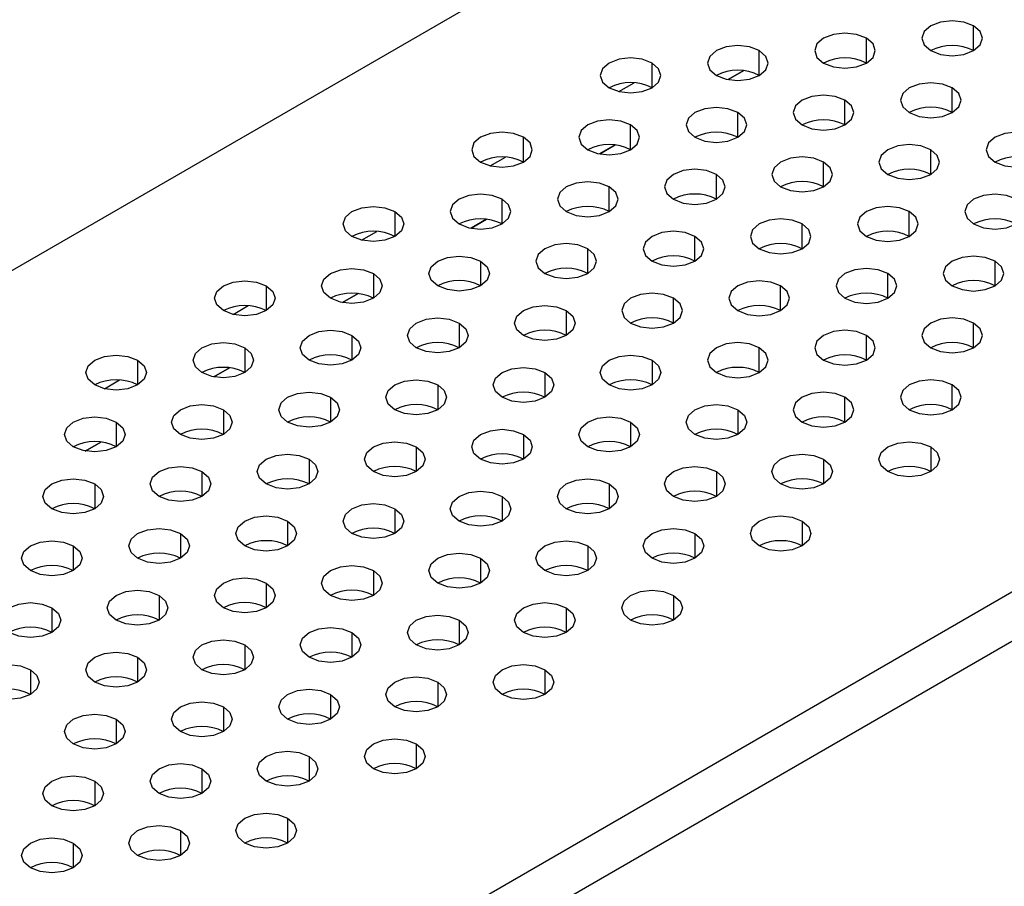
# Model space of a CAD drawing. Header units: millimetres. Extents: x 0 to 1118, y 0 to 864.
# Tile 245 of 256: x 952.12 to 955.37, y 697.52 to 700.38. Entities that reach past the tile are written whole.
import ezdxf

# ---------------------------------------------------------------- set-up
doc = ezdxf.new("R2010")
doc.units = ezdxf.units.MM

msp = doc.modelspace()

# ---------------------------------------------------------------- linework, layer by layer
at = {"color": 7, "linetype": 'Continuous', "lineweight": 25}
for p, q in [((945.9658, 696.0152), (1001.6859, 728.1816)), ((948.5326, 694.5334), (1004.2526, 726.6999)), ((1004.3234, 726.5774), (948.6033, 694.4109)), ((954.51, 700.2129), (954.4586, 700.1832)), ((954.4587, 700.1832), (954.5101, 700.2129)), ((954.0858, 699.968), (954.0343, 699.9383)), ((954.0344, 699.9383), (954.0859, 699.968)), ((953.6615, 699.7231), (953.61, 699.6934)), ((953.6101, 699.6934), (953.6616, 699.7231)), ((953.2372, 699.4782), (953.1858, 699.4485)), ((953.1859, 699.4484), (953.2373, 699.4782)), ((952.813, 699.2332), (952.7615, 699.2035)), ((952.7616, 699.2035), (952.8131, 699.2332)), ((952.3887, 698.9883), (952.3372, 698.9586)), ((952.3373, 698.9586), (952.3888, 698.9883))]:
    msp.add_line(p, q, dxfattribs=at)
at = {"color": 8, "linetype": 'Continuous', "lineweight": 25}
for p, q in [((955.2678, 700.2789), (955.2678, 700.3605)), ((954.9143, 700.238), (954.9143, 700.3197)), ((954.5607, 700.1972), (954.5607, 700.2789)), ((954.2072, 700.1564), (954.2072, 700.238)), ((954.0976, 700.144), (954.1477, 700.1729)), ((955.1971, 700.0748), (955.1971, 700.1564)), ((954.8436, 700.0339), (954.8436, 700.1156)), ((954.49, 699.9931), (954.49, 700.0748)), ((954.1365, 699.9523), (954.1365, 700.0339)), ((953.7829, 699.9115), (953.7829, 699.9931)), ((955.1264, 699.8706), (955.1264, 699.9523)), ((953.6734, 699.8991), (953.7235, 699.928)), ((954.7729, 699.8298), (954.7729, 699.9115)), ((954.4193, 699.789), (954.4193, 699.8706)), ((954.0657, 699.7482), (954.0657, 699.8298)), ((953.7122, 699.7074), (953.7122, 699.789)), ((953.3586, 699.7482), (953.3586, 699.6665)), ((955.0557, 699.6665), (955.0557, 699.7482)), ((954.7021, 699.6257), (954.7021, 699.7074)), ((953.2491, 699.6542), (953.2992, 699.6831)), ((954.3486, 699.5849), (954.3486, 699.6665)), ((953.995, 699.5441), (953.995, 699.6257)), ((953.6415, 699.5849), (953.6415, 699.5033)), ((955.3385, 699.5033), (955.3385, 699.5849)), ((953.2879, 699.5441), (953.2879, 699.4624)), ((954.985, 699.4624), (954.985, 699.5441)), ((952.9344, 699.5033), (952.9344, 699.4216)), ((954.6314, 699.4216), (954.6314, 699.5033)), ((954.2779, 699.3808), (954.2779, 699.4624)), ((952.8249, 699.4092), (952.8749, 699.4382)), ((953.9243, 699.4216), (953.9243, 699.34)), ((953.5708, 699.3808), (953.5708, 699.2992)), ((955.2678, 699.2992), (955.2678, 699.3808)), ((953.2172, 699.34), (953.2172, 699.2583)), ((954.9143, 699.2583), (954.9143, 699.34)), ((952.8637, 699.2992), (952.8637, 699.2175)), ((954.5607, 699.2175), (954.5607, 699.2992)), ((952.5101, 699.2583), (952.5101, 699.1767)), ((954.2072, 699.2583), (954.2072, 699.1767)), ((953.8536, 699.2175), (953.8536, 699.1359)), ((952.4006, 699.1643), (952.4507, 699.1932)), ((953.5001, 699.1767), (953.5001, 699.0951)), ((955.1971, 699.0951), (955.1971, 699.1767)), ((953.1465, 699.1359), (953.1465, 699.0542)), ((954.8436, 699.0542), (954.8436, 699.1359)), ((952.793, 699.0951), (952.793, 699.0134)), ((954.49, 699.0951), (954.49, 699.0134)), ((952.4394, 699.0542), (952.4394, 698.9726)), ((954.1365, 699.0542), (954.1365, 698.9726)), ((953.7829, 699.0134), (953.7829, 698.9318)), ((953.4293, 698.9726), (953.4293, 698.891)), ((955.1264, 698.9726), (955.1264, 698.891)), ((953.0758, 698.9318), (953.0758, 698.8501)), ((954.7729, 698.9318), (954.7729, 698.8501)), ((952.7222, 698.891), (952.7222, 698.8093)), ((954.4193, 698.891), (954.4193, 698.8093)), ((952.3687, 698.8501), (952.3687, 698.7685)), ((954.0657, 698.8501), (954.0657, 698.7685)), ((953.7122, 698.8093), (953.7122, 698.7277)), ((953.3586, 698.7685), (953.3586, 698.6869)), ((953.0051, 698.7277), (953.0051, 698.646)), ((954.7021, 698.7277), (954.7021, 698.646)), ((952.6515, 698.6869), (952.6515, 698.6052)), ((954.3486, 698.6869), (954.3486, 698.6052)), ((952.298, 698.646), (952.298, 698.5644)), ((953.995, 698.646), (953.995, 698.5644)), ((953.6415, 698.6052), (953.6415, 698.5236)), ((953.2879, 698.5644), (953.2879, 698.4828)), ((952.9344, 698.5236), (952.9344, 698.4419)), ((952.5808, 698.4828), (952.5808, 698.4011)), ((954.2779, 698.4828), (954.2779, 698.4011)), ((952.2273, 698.4419), (952.2273, 698.3603)), ((953.9243, 698.4419), (953.9243, 698.3603)), ((953.5708, 698.4011), (953.5708, 698.3195)), ((953.2172, 698.3603), (953.2172, 698.2787)), ((952.8637, 698.3195), (952.8637, 698.2378)), ((952.5101, 698.2787), (952.5101, 698.197)), ((952.1566, 698.2378), (952.1566, 698.1562)), ((953.8536, 698.2378), (953.8536, 698.1562)), ((953.5001, 698.197), (953.5001, 698.1154)), ((953.1465, 698.1562), (953.1465, 698.0746)), ((952.793, 698.1154), (952.793, 698.0337)), ((952.4394, 698.0746), (952.4394, 697.9929)), ((953.4293, 697.9929), (953.4293, 697.9113)), ((953.0758, 697.9521), (953.0758, 697.8704)), ((952.7222, 697.9113), (952.7222, 697.8296)), ((952.3687, 697.8704), (952.3687, 697.7888)), ((953.0051, 697.748), (953.0051, 697.6663)), ((952.6515, 697.7072), (952.6515, 697.6255)), ((952.298, 697.6663), (952.298, 697.5847))]:
    msp.add_line(p, q, dxfattribs=at)
at = {"color": 7, "linetype": 'Continuous', "lineweight": 25, "flags": 128}
for points in [[(955.2678, 700.3605), (955.2354, 700.373), (955.1971, 700.3774), (955.1588, 700.373), (955.1264, 700.3605), (955.1047, 700.3418), (955.0971, 700.3197), (955.1047, 700.2976), (955.1264, 700.2789)], [(955.1264, 700.2789), (955.1588, 700.2663), (955.1971, 700.2619), (955.2354, 700.2663), (955.2678, 700.2789), (955.2895, 700.2976), (955.2971, 700.3197), (955.2895, 700.3418), (955.2678, 700.3605)], [(954.9143, 700.3197), (954.8818, 700.3322), (954.8436, 700.3366), (954.8053, 700.3322), (954.7729, 700.3197), (954.7512, 700.3009), (954.7436, 700.2789), (954.7512, 700.2568), (954.7729, 700.238)], [(954.7729, 700.238), (954.8053, 700.2255), (954.8436, 700.2211), (954.8818, 700.2255), (954.9143, 700.238), (954.936, 700.2568), (954.9436, 700.2789), (954.936, 700.3009), (954.9143, 700.3197)], [(954.5607, 700.2789), (954.5283, 700.2914), (954.49, 700.2958), (954.4517, 700.2914), (954.4193, 700.2789), (954.3976, 700.2601), (954.39, 700.238), (954.3976, 700.2159), (954.4193, 700.1972)], [(954.2072, 700.238), (954.1747, 700.2505), (954.1365, 700.2549), (954.0982, 700.2505), (954.0657, 700.238), (954.0441, 700.2193), (954.0365, 700.1972), (954.0441, 700.1751), (954.0657, 700.1564)], [(954.4193, 700.1972), (954.4517, 700.1847), (954.49, 700.1803), (954.5283, 700.1847), (954.5607, 700.1972), (954.5824, 700.2159), (954.59, 700.238), (954.5824, 700.2601), (954.5607, 700.2789)], [(954.0657, 700.1564), (954.0982, 700.1439), (954.1365, 700.1395), (954.1747, 700.1439), (954.2072, 700.1564), (954.2288, 700.1751), (954.2365, 700.1972), (954.2288, 700.2193), (954.2072, 700.238)], [(955.1971, 700.1564), (955.1647, 700.1689), (955.1264, 700.1733), (955.0881, 700.1689), (955.0557, 700.1564), (955.034, 700.1377), (955.0264, 700.1156), (955.034, 700.0935), (955.0557, 700.0748)], [(954.8436, 700.1156), (954.8111, 700.1281), (954.7729, 700.1325), (954.7346, 700.1281), (954.7021, 700.1156), (954.6805, 700.0968), (954.6729, 700.0748), (954.6805, 700.0527), (954.7021, 700.0339)], [(955.0557, 700.0748), (955.0881, 700.0622), (955.1264, 700.0578), (955.1647, 700.0622), (955.1971, 700.0748), (955.2188, 700.0935), (955.2264, 700.1156), (955.2188, 700.1377), (955.1971, 700.1564)], [(954.7021, 700.0339), (954.7346, 700.0214), (954.7729, 700.017), (954.8111, 700.0214), (954.8436, 700.0339), (954.8652, 700.0527), (954.8729, 700.0748), (954.8652, 700.0968), (954.8436, 700.1156)], [(954.49, 700.0748), (954.4576, 700.0873), (954.4193, 700.0917), (954.381, 700.0873), (954.3486, 700.0748), (954.3269, 700.056), (954.3193, 700.0339), (954.3269, 700.0118), (954.3486, 699.9931)], [(954.3486, 699.9931), (954.381, 699.9806), (954.4193, 699.9762), (954.4576, 699.9806), (954.49, 699.9931), (954.5117, 700.0118), (954.5193, 700.0339), (954.5117, 700.056), (954.49, 700.0748)], [(954.1365, 700.0339), (954.104, 700.0464), (954.0657, 700.0508), (954.0275, 700.0464), (953.995, 700.0339), (953.9734, 700.0152), (953.9657, 699.9931), (953.9734, 699.971), (953.995, 699.9523)], [(953.995, 699.9523), (954.0275, 699.9398), (954.0657, 699.9354), (954.104, 699.9398), (954.1365, 699.9523), (954.1581, 699.971), (954.1657, 699.9931), (954.1581, 700.0152), (954.1365, 700.0339)], [(953.7829, 699.9931), (953.7505, 700.0056), (953.7122, 700.01), (953.6739, 700.0056), (953.6415, 699.9931), (953.6198, 699.9744), (953.6122, 699.9523), (953.6198, 699.9302), (953.6415, 699.9115)], [(955.48, 699.9931), (955.4475, 700.0056), (955.4092, 700.01), (955.371, 700.0056), (955.3385, 699.9931), (955.3169, 699.9744), (955.3092, 699.9523), (955.3169, 699.9302), (955.3385, 699.9115)], [(953.6415, 699.9115), (953.6739, 699.899), (953.7122, 699.8946), (953.7505, 699.899), (953.7829, 699.9115), (953.8046, 699.9302), (953.8122, 699.9523), (953.8046, 699.9744), (953.7829, 699.9931)], [(955.1264, 699.9523), (955.094, 699.9648), (955.0557, 699.9692), (955.0174, 699.9648), (954.985, 699.9523), (954.9633, 699.9336), (954.9557, 699.9115), (954.9633, 699.8894), (954.985, 699.8706)], [(955.3385, 699.9115), (955.371, 699.899), (955.4092, 699.8946), (955.4475, 699.899), (955.48, 699.9115), (955.5016, 699.9302), (955.5092, 699.9523), (955.5016, 699.9744), (955.48, 699.9931)], [(954.985, 699.8706), (955.0174, 699.8581), (955.0557, 699.8537), (955.094, 699.8581), (955.1264, 699.8706), (955.1481, 699.8894), (955.1557, 699.9115), (955.1481, 699.9336), (955.1264, 699.9523)], [(954.7729, 699.9115), (954.7404, 699.924), (954.7021, 699.9284), (954.6639, 699.924), (954.6314, 699.9115), (954.6098, 699.8927), (954.6021, 699.8706), (954.6098, 699.8486), (954.6314, 699.8298)], [(954.6314, 699.8298), (954.6639, 699.8173), (954.7021, 699.8129), (954.7404, 699.8173), (954.7729, 699.8298), (954.7945, 699.8486), (954.8021, 699.8706), (954.7945, 699.8927), (954.7729, 699.9115)], [(954.4193, 699.8706), (954.3869, 699.8832), (954.3486, 699.8876), (954.3103, 699.8832), (954.2779, 699.8706), (954.2562, 699.8519), (954.2486, 699.8298), (954.2562, 699.8077), (954.2779, 699.789)], [(954.2779, 699.789), (954.3103, 699.7765), (954.3486, 699.7721), (954.3869, 699.7765), (954.4193, 699.789), (954.441, 699.8077), (954.4486, 699.8298), (954.441, 699.8519), (954.4193, 699.8706)], [(954.0657, 699.8298), (954.0333, 699.8423), (953.995, 699.8467), (953.9568, 699.8423), (953.9243, 699.8298), (953.9026, 699.8111), (953.895, 699.789), (953.9026, 699.7669), (953.9243, 699.7482)], [(953.7122, 699.789), (953.6797, 699.8015), (953.6415, 699.8059), (953.6032, 699.8015), (953.5708, 699.789), (953.5491, 699.7703), (953.5415, 699.7482), (953.5491, 699.7261), (953.5708, 699.7074)], [(953.9243, 699.7482), (953.9568, 699.7357), (953.995, 699.7313), (954.0333, 699.7357), (954.0657, 699.7482), (954.0874, 699.7669), (954.095, 699.789), (954.0874, 699.8111), (954.0657, 699.8298)], [(955.4092, 699.789), (955.3768, 699.8015), (955.3385, 699.8059), (955.3003, 699.8015), (955.2678, 699.789), (955.2461, 699.7703), (955.2385, 699.7482), (955.2461, 699.7261), (955.2678, 699.7074)], [(953.5708, 699.7074), (953.6032, 699.6949), (953.6415, 699.6905), (953.6797, 699.6949), (953.7122, 699.7074), (953.7339, 699.7261), (953.7415, 699.7482), (953.7339, 699.7703), (953.7122, 699.789)], [(955.2678, 699.7074), (955.3003, 699.6949), (955.3385, 699.6905), (955.3768, 699.6949), (955.4092, 699.7074), (955.4309, 699.7261), (955.4385, 699.7482), (955.4309, 699.7703), (955.4092, 699.789)], [(953.2172, 699.6665), (953.1955, 699.6853), (953.1879, 699.7074), (953.1955, 699.7295), (953.2172, 699.7482), (953.2497, 699.7607), (953.2879, 699.7651), (953.3262, 699.7607), (953.3586, 699.7482)], [(953.3586, 699.7482), (953.3803, 699.7295), (953.3879, 699.7074), (953.3803, 699.6853), (953.3586, 699.6665), (953.3262, 699.654), (953.2879, 699.6496), (953.2497, 699.654), (953.2172, 699.6665)], [(955.0557, 699.7482), (955.0233, 699.7607), (954.985, 699.7651), (954.9467, 699.7607), (954.9143, 699.7482), (954.8926, 699.7295), (954.885, 699.7074), (954.8926, 699.6853), (954.9143, 699.6665)], [(954.9143, 699.6665), (954.9467, 699.654), (954.985, 699.6496), (955.0233, 699.654), (955.0557, 699.6665), (955.0774, 699.6853), (955.085, 699.7074), (955.0774, 699.7295), (955.0557, 699.7482)], [(954.7021, 699.7074), (954.6697, 699.7199), (954.6314, 699.7243), (954.5932, 699.7199), (954.5607, 699.7074), (954.539, 699.6886), (954.5314, 699.6665), (954.539, 699.6445), (954.5607, 699.6257)], [(954.5607, 699.6257), (954.5932, 699.6132), (954.6314, 699.6088), (954.6697, 699.6132), (954.7021, 699.6257), (954.7238, 699.6445), (954.7314, 699.6665), (954.7238, 699.6886), (954.7021, 699.7074)], [(954.3486, 699.6665), (954.3161, 699.6791), (954.2779, 699.6835), (954.2396, 699.6791), (954.2072, 699.6665), (954.1855, 699.6478), (954.1779, 699.6257), (954.1855, 699.6036), (954.2072, 699.5849)], [(953.995, 699.6257), (953.9626, 699.6382), (953.9243, 699.6426), (953.8861, 699.6382), (953.8536, 699.6257), (953.8319, 699.607), (953.8243, 699.5849), (953.8319, 699.5628), (953.8536, 699.5441)], [(954.2072, 699.5849), (954.2396, 699.5724), (954.2779, 699.568), (954.3161, 699.5724), (954.3486, 699.5849), (954.3703, 699.6036), (954.3779, 699.6257), (954.3703, 699.6478), (954.3486, 699.6665)], [(953.8536, 699.5441), (953.8861, 699.5316), (953.9243, 699.5272), (953.9626, 699.5316), (953.995, 699.5441), (954.0167, 699.5628), (954.0243, 699.5849), (954.0167, 699.607), (953.995, 699.6257)], [(953.5001, 699.5033), (953.4784, 699.522), (953.4708, 699.5441), (953.4784, 699.5662), (953.5001, 699.5849), (953.5325, 699.5974), (953.5708, 699.6018), (953.609, 699.5974), (953.6415, 699.5849)], [(953.6415, 699.5849), (953.6632, 699.5662), (953.6708, 699.5441), (953.6632, 699.522), (953.6415, 699.5033), (953.609, 699.4908), (953.5708, 699.4864), (953.5325, 699.4908), (953.5001, 699.5033)], [(955.3385, 699.5849), (955.3061, 699.5974), (955.2678, 699.6018), (955.2296, 699.5974), (955.1971, 699.5849), (955.1754, 699.5662), (955.1678, 699.5441), (955.1754, 699.522), (955.1971, 699.5033)], [(955.1971, 699.5033), (955.2296, 699.4908), (955.2678, 699.4864), (955.3061, 699.4908), (955.3385, 699.5033), (955.3602, 699.522), (955.3678, 699.5441), (955.3602, 699.5662), (955.3385, 699.5849)], [(953.1465, 699.4624), (953.1248, 699.4812), (953.1172, 699.5033), (953.1248, 699.5254), (953.1465, 699.5441), (953.1789, 699.5566), (953.2172, 699.561), (953.2555, 699.5566), (953.2879, 699.5441)], [(953.2879, 699.5441), (953.3096, 699.5254), (953.3172, 699.5033), (953.3096, 699.4812), (953.2879, 699.4624), (953.2555, 699.4499), (953.2172, 699.4455), (953.1789, 699.4499), (953.1465, 699.4624)], [(954.985, 699.5441), (954.9525, 699.5566), (954.9143, 699.561), (954.876, 699.5566), (954.8436, 699.5441), (954.8219, 699.5254), (954.8143, 699.5033), (954.8219, 699.4812), (954.8436, 699.4624)], [(954.8436, 699.4624), (954.876, 699.4499), (954.9143, 699.4455), (954.9525, 699.4499), (954.985, 699.4624), (955.0067, 699.4812), (955.0143, 699.5033), (955.0067, 699.5254), (954.985, 699.5441)], [(952.793, 699.4216), (952.7713, 699.4404), (952.7637, 699.4624), (952.7713, 699.4845), (952.793, 699.5033), (952.8254, 699.5158), (952.8637, 699.5202), (952.9019, 699.5158), (952.9344, 699.5033)], [(954.6314, 699.5033), (954.599, 699.5158), (954.5607, 699.5202), (954.5225, 699.5158), (954.49, 699.5033), (954.4683, 699.4845), (954.4607, 699.4624), (954.4683, 699.4404), (954.49, 699.4216)], [(952.9344, 699.5033), (952.9561, 699.4845), (952.9637, 699.4624), (952.9561, 699.4404), (952.9344, 699.4216), (952.9019, 699.4091), (952.8637, 699.4047), (952.8254, 699.4091), (952.793, 699.4216)], [(954.2779, 699.4624), (954.2454, 699.475), (954.2072, 699.4794), (954.1689, 699.475), (954.1365, 699.4624), (954.1148, 699.4437), (954.1072, 699.4216), (954.1148, 699.3995), (954.1365, 699.3808)], [(954.49, 699.4216), (954.5225, 699.4091), (954.5607, 699.4047), (954.599, 699.4091), (954.6314, 699.4216), (954.6531, 699.4404), (954.6607, 699.4624), (954.6531, 699.4845), (954.6314, 699.5033)], [(954.1365, 699.3808), (954.1689, 699.3683), (954.2072, 699.3639), (954.2454, 699.3683), (954.2779, 699.3808), (954.2996, 699.3995), (954.3072, 699.4216), (954.2996, 699.4437), (954.2779, 699.4624)], [(953.7829, 699.34), (953.7612, 699.3587), (953.7536, 699.3808), (953.7612, 699.4029), (953.7829, 699.4216), (953.8153, 699.4341), (953.8536, 699.4385), (953.8919, 699.4341), (953.9243, 699.4216)], [(953.9243, 699.4216), (953.946, 699.4029), (953.9536, 699.3808), (953.946, 699.3587), (953.9243, 699.34), (953.8919, 699.3275), (953.8536, 699.3231), (953.8153, 699.3275), (953.7829, 699.34)], [(953.4293, 699.2992), (953.4077, 699.3179), (953.4001, 699.34), (953.4077, 699.3621), (953.4293, 699.3808), (953.4618, 699.3933), (953.5001, 699.3977), (953.5383, 699.3933), (953.5708, 699.3808)], [(953.5708, 699.3808), (953.5924, 699.3621), (953.6001, 699.34), (953.5924, 699.3179), (953.5708, 699.2992), (953.5383, 699.2866), (953.5001, 699.2823), (953.4618, 699.2866), (953.4293, 699.2992)], [(955.2678, 699.3808), (955.2354, 699.3933), (955.1971, 699.3977), (955.1588, 699.3933), (955.1264, 699.3808), (955.1047, 699.3621), (955.0971, 699.34), (955.1047, 699.3179), (955.1264, 699.2992)], [(955.1264, 699.2992), (955.1588, 699.2866), (955.1971, 699.2823), (955.2354, 699.2866), (955.2678, 699.2992), (955.2895, 699.3179), (955.2971, 699.34), (955.2895, 699.3621), (955.2678, 699.3808)], [(953.0758, 699.2583), (953.0541, 699.2771), (953.0465, 699.2992), (953.0541, 699.3213), (953.0758, 699.34), (953.1082, 699.3525), (953.1465, 699.3569), (953.1848, 699.3525), (953.2172, 699.34)], [(954.9143, 699.34), (954.8818, 699.3525), (954.8436, 699.3569), (954.8053, 699.3525), (954.7729, 699.34), (954.7512, 699.3213), (954.7436, 699.2992), (954.7512, 699.2771), (954.7729, 699.2583)], [(952.7222, 699.2175), (952.7006, 699.2363), (952.693, 699.2583), (952.7006, 699.2804), (952.7222, 699.2992), (952.7547, 699.3117), (952.793, 699.3161), (952.8312, 699.3117), (952.8637, 699.2992)], [(953.2172, 699.34), (953.2389, 699.3213), (953.2465, 699.2992), (953.2389, 699.2771), (953.2172, 699.2583), (953.1848, 699.2458), (953.1465, 699.2414), (953.1082, 699.2458), (953.0758, 699.2583)], [(954.5607, 699.2992), (954.5283, 699.3117), (954.49, 699.3161), (954.4517, 699.3117), (954.4193, 699.2992), (954.3976, 699.2804), (954.39, 699.2583), (954.3976, 699.2363), (954.4193, 699.2175)], [(954.7729, 699.2583), (954.8053, 699.2458), (954.8436, 699.2414), (954.8818, 699.2458), (954.9143, 699.2583), (954.936, 699.2771), (954.9436, 699.2992), (954.936, 699.3213), (954.9143, 699.34)], [(952.8637, 699.2992), (952.8853, 699.2804), (952.893, 699.2583), (952.8853, 699.2363), (952.8637, 699.2175), (952.8312, 699.205), (952.793, 699.2006), (952.7547, 699.205), (952.7222, 699.2175)], [(954.4193, 699.2175), (954.4517, 699.205), (954.49, 699.2006), (954.5283, 699.205), (954.5607, 699.2175), (954.5824, 699.2363), (954.59, 699.2583), (954.5824, 699.2804), (954.5607, 699.2992)], [(952.3687, 699.1767), (952.347, 699.1954), (952.3394, 699.2175), (952.347, 699.2396), (952.3687, 699.2583), (952.4011, 699.2709), (952.4394, 699.2753), (952.4777, 699.2709), (952.5101, 699.2583)], [(952.5101, 699.2583), (952.5318, 699.2396), (952.5394, 699.2175), (952.5318, 699.1954), (952.5101, 699.1767), (952.4777, 699.1642), (952.4394, 699.1598), (952.4011, 699.1642), (952.3687, 699.1767)], [(954.0657, 699.1767), (954.0441, 699.1954), (954.0365, 699.2175), (954.0441, 699.2396), (954.0657, 699.2583), (954.0982, 699.2709), (954.1365, 699.2753), (954.1747, 699.2709), (954.2072, 699.2583)], [(954.2072, 699.2583), (954.2288, 699.2396), (954.2365, 699.2175), (954.2288, 699.1954), (954.2072, 699.1767), (954.1747, 699.1642), (954.1365, 699.1598), (954.0982, 699.1642), (954.0657, 699.1767)], [(953.7122, 699.1359), (953.6905, 699.1546), (953.6829, 699.1767), (953.6905, 699.1988), (953.7122, 699.2175), (953.7446, 699.23), (953.7829, 699.2344), (953.8212, 699.23), (953.8536, 699.2175)], [(953.8536, 699.2175), (953.8753, 699.1988), (953.8829, 699.1767), (953.8753, 699.1546), (953.8536, 699.1359), (953.8212, 699.1234), (953.7829, 699.119), (953.7446, 699.1234), (953.7122, 699.1359)], [(953.3586, 699.0951), (953.337, 699.1138), (953.3293, 699.1359), (953.337, 699.158), (953.3586, 699.1767), (953.3911, 699.1892), (953.4293, 699.1936), (953.4676, 699.1892), (953.5001, 699.1767)], [(955.1971, 699.1767), (955.1647, 699.1892), (955.1264, 699.1936), (955.0881, 699.1892), (955.0557, 699.1767), (955.034, 699.158), (955.0264, 699.1359), (955.034, 699.1138), (955.0557, 699.0951)], [(953.0051, 699.0542), (952.9834, 699.073), (952.9758, 699.0951), (952.9834, 699.1172), (953.0051, 699.1359), (953.0375, 699.1484), (953.0758, 699.1528), (953.1141, 699.1484), (953.1465, 699.1359)], [(953.5001, 699.1767), (953.5217, 699.158), (953.5293, 699.1359), (953.5217, 699.1138), (953.5001, 699.0951), (953.4676, 699.0825), (953.4293, 699.0782), (953.3911, 699.0825), (953.3586, 699.0951)], [(954.8436, 699.1359), (954.8111, 699.1484), (954.7729, 699.1528), (954.7346, 699.1484), (954.7021, 699.1359), (954.6805, 699.1172), (954.6729, 699.0951), (954.6805, 699.073), (954.7021, 699.0542)], [(955.0557, 699.0951), (955.0881, 699.0825), (955.1264, 699.0782), (955.1647, 699.0825), (955.1971, 699.0951), (955.2188, 699.1138), (955.2264, 699.1359), (955.2188, 699.158), (955.1971, 699.1767)], [(953.1465, 699.1359), (953.1682, 699.1172), (953.1758, 699.0951), (953.1682, 699.073), (953.1465, 699.0542), (953.1141, 699.0417), (953.0758, 699.0373), (953.0375, 699.0417), (953.0051, 699.0542)], [(954.7021, 699.0542), (954.7346, 699.0417), (954.7729, 699.0373), (954.8111, 699.0417), (954.8436, 699.0542), (954.8652, 699.073), (954.8729, 699.0951), (954.8652, 699.1172), (954.8436, 699.1359)], [(952.6515, 699.0134), (952.6299, 699.0321), (952.6222, 699.0542), (952.6299, 699.0763), (952.6515, 699.0951), (952.684, 699.1076), (952.7222, 699.112), (952.7605, 699.1076), (952.793, 699.0951)], [(952.793, 699.0951), (952.8146, 699.0763), (952.8222, 699.0542), (952.8146, 699.0321), (952.793, 699.0134), (952.7605, 699.0009), (952.7222, 698.9965), (952.684, 699.0009), (952.6515, 699.0134)], [(954.3486, 699.0134), (954.3269, 699.0321), (954.3193, 699.0542), (954.3269, 699.0763), (954.3486, 699.0951), (954.381, 699.1076), (954.4193, 699.112), (954.4576, 699.1076), (954.49, 699.0951)], [(954.49, 699.0951), (954.5117, 699.0763), (954.5193, 699.0542), (954.5117, 699.0321), (954.49, 699.0134), (954.4576, 699.0009), (954.4193, 698.9965), (954.381, 699.0009), (954.3486, 699.0134)], [(952.298, 698.9726), (952.2763, 698.9913), (952.2687, 699.0134), (952.2763, 699.0355), (952.298, 699.0542), (952.3304, 699.0668), (952.3687, 699.0711), (952.407, 699.0668), (952.4394, 699.0542)], [(952.4394, 699.0542), (952.4611, 699.0355), (952.4687, 699.0134), (952.4611, 698.9913), (952.4394, 698.9726), (952.407, 698.9601), (952.3687, 698.9557), (952.3304, 698.9601), (952.298, 698.9726)], [(953.995, 698.9726), (953.9734, 698.9913), (953.9657, 699.0134), (953.9734, 699.0355), (953.995, 699.0542), (954.0275, 699.0668), (954.0657, 699.0711), (954.104, 699.0668), (954.1365, 699.0542)], [(954.1365, 699.0542), (954.1581, 699.0355), (954.1657, 699.0134), (954.1581, 698.9913), (954.1365, 698.9726), (954.104, 698.9601), (954.0657, 698.9557), (954.0275, 698.9601), (953.995, 698.9726)], [(953.6415, 698.9318), (953.6198, 698.9505), (953.6122, 698.9726), (953.6198, 698.9947), (953.6415, 699.0134), (953.6739, 699.0259), (953.7122, 699.0303), (953.7505, 699.0259), (953.7829, 699.0134)], [(953.2879, 698.891), (953.2663, 698.9097), (953.2586, 698.9318), (953.2663, 698.9539), (953.2879, 698.9726), (953.3204, 698.9851), (953.3586, 698.9895), (953.3969, 698.9851), (953.4293, 698.9726)], [(953.7829, 699.0134), (953.8046, 698.9947), (953.8122, 698.9726), (953.8046, 698.9505), (953.7829, 698.9318), (953.7505, 698.9193), (953.7122, 698.9149), (953.6739, 698.9193), (953.6415, 698.9318)], [(954.985, 698.891), (954.9633, 698.9097), (954.9557, 698.9318), (954.9633, 698.9539), (954.985, 698.9726), (955.0174, 698.9851), (955.0557, 698.9895), (955.094, 698.9851), (955.1264, 698.9726)], [(953.4293, 698.9726), (953.451, 698.9539), (953.4586, 698.9318), (953.451, 698.9097), (953.4293, 698.891), (953.3969, 698.8784), (953.3586, 698.8741), (953.3204, 698.8784), (953.2879, 698.891)], [(955.1264, 698.9726), (955.1481, 698.9539), (955.1557, 698.9318), (955.1481, 698.9097), (955.1264, 698.891), (955.094, 698.8784), (955.0557, 698.8741), (955.0174, 698.8784), (954.985, 698.891)], [(952.9344, 698.8501), (952.9127, 698.8689), (952.9051, 698.891), (952.9127, 698.9131), (952.9344, 698.9318), (952.9668, 698.9443), (953.0051, 698.9487), (953.0434, 698.9443), (953.0758, 698.9318)], [(953.0758, 698.9318), (953.0975, 698.9131), (953.1051, 698.891), (953.0975, 698.8689), (953.0758, 698.8501), (953.0434, 698.8376), (953.0051, 698.8332), (952.9668, 698.8376), (952.9344, 698.8501)], [(954.6314, 698.8501), (954.6098, 698.8689), (954.6021, 698.891), (954.6098, 698.9131), (954.6314, 698.9318), (954.6639, 698.9443), (954.7021, 698.9487), (954.7404, 698.9443), (954.7729, 698.9318)], [(954.7729, 698.9318), (954.7945, 698.9131), (954.8021, 698.891), (954.7945, 698.8689), (954.7729, 698.8501), (954.7404, 698.8376), (954.7021, 698.8332), (954.6639, 698.8376), (954.6314, 698.8501)], [(952.5808, 698.8093), (952.5591, 698.828), (952.5515, 698.8501), (952.5591, 698.8722), (952.5808, 698.891), (952.6133, 698.9035), (952.6515, 698.9079), (952.6898, 698.9035), (952.7222, 698.891)], [(952.7222, 698.891), (952.7439, 698.8722), (952.7515, 698.8501), (952.7439, 698.828), (952.7222, 698.8093), (952.6898, 698.7968), (952.6515, 698.7924), (952.6133, 698.7968), (952.5808, 698.8093)], [(954.2779, 698.8093), (954.2562, 698.828), (954.2486, 698.8501), (954.2562, 698.8722), (954.2779, 698.891), (954.3103, 698.9035), (954.3486, 698.9079), (954.3869, 698.9035), (954.4193, 698.891)], [(954.4193, 698.891), (954.441, 698.8722), (954.4486, 698.8501), (954.441, 698.828), (954.4193, 698.8093), (954.3869, 698.7968), (954.3486, 698.7924), (954.3103, 698.7968), (954.2779, 698.8093)], [(952.2273, 698.7685), (952.2056, 698.7872), (952.198, 698.8093), (952.2056, 698.8314), (952.2273, 698.8501), (952.2597, 698.8627), (952.298, 698.867), (952.3362, 698.8627), (952.3687, 698.8501)], [(953.9243, 698.7685), (953.9026, 698.7872), (953.895, 698.8093), (953.9026, 698.8314), (953.9243, 698.8501), (953.9568, 698.8627), (953.995, 698.867), (954.0333, 698.8627), (954.0657, 698.8501)], [(952.3687, 698.8501), (952.3904, 698.8314), (952.398, 698.8093), (952.3904, 698.7872), (952.3687, 698.7685), (952.3362, 698.756), (952.298, 698.7516), (952.2597, 698.756), (952.2273, 698.7685)], [(953.5708, 698.7277), (953.5491, 698.7464), (953.5415, 698.7685), (953.5491, 698.7906), (953.5708, 698.8093), (953.6032, 698.8218), (953.6415, 698.8262), (953.6797, 698.8218), (953.7122, 698.8093)], [(954.0657, 698.8501), (954.0874, 698.8314), (954.095, 698.8093), (954.0874, 698.7872), (954.0657, 698.7685), (954.0333, 698.756), (953.995, 698.7516), (953.9568, 698.756), (953.9243, 698.7685)], [(953.7122, 698.8093), (953.7339, 698.7906), (953.7415, 698.7685), (953.7339, 698.7464), (953.7122, 698.7277), (953.6797, 698.7152), (953.6415, 698.7108), (953.6032, 698.7152), (953.5708, 698.7277)], [(953.2172, 698.6869), (953.1955, 698.7056), (953.1879, 698.7277), (953.1955, 698.7498), (953.2172, 698.7685), (953.2497, 698.781), (953.2879, 698.7854), (953.3262, 698.781), (953.3586, 698.7685)], [(953.3586, 698.7685), (953.3803, 698.7498), (953.3879, 698.7277), (953.3803, 698.7056), (953.3586, 698.6869), (953.3262, 698.6743), (953.2879, 698.6699), (953.2497, 698.6743), (953.2172, 698.6869)], [(952.8637, 698.646), (952.842, 698.6648), (952.8344, 698.6869), (952.842, 698.7089), (952.8637, 698.7277), (952.8961, 698.7402), (952.9344, 698.7446), (952.9726, 698.7402), (953.0051, 698.7277)], [(953.0051, 698.7277), (953.0268, 698.7089), (953.0344, 698.6869), (953.0268, 698.6648), (953.0051, 698.646), (952.9726, 698.6335), (952.9344, 698.6291), (952.8961, 698.6335), (952.8637, 698.646)], [(954.5607, 698.646), (954.539, 698.6648), (954.5314, 698.6869), (954.539, 698.7089), (954.5607, 698.7277), (954.5932, 698.7402), (954.6314, 698.7446), (954.6697, 698.7402), (954.7021, 698.7277)], [(954.7021, 698.7277), (954.7238, 698.7089), (954.7314, 698.6869), (954.7238, 698.6648), (954.7021, 698.646), (954.6697, 698.6335), (954.6314, 698.6291), (954.5932, 698.6335), (954.5607, 698.646)], [(952.5101, 698.6052), (952.4884, 698.6239), (952.4808, 698.646), (952.4884, 698.6681), (952.5101, 698.6869), (952.5426, 698.6994), (952.5808, 698.7038), (952.6191, 698.6994), (952.6515, 698.6869)], [(954.2072, 698.6052), (954.1855, 698.6239), (954.1779, 698.646), (954.1855, 698.6681), (954.2072, 698.6869), (954.2396, 698.6994), (954.2779, 698.7038), (954.3161, 698.6994), (954.3486, 698.6869)], [(952.1566, 698.5644), (952.1349, 698.5831), (952.1273, 698.6052), (952.1349, 698.6273), (952.1566, 698.646), (952.189, 698.6586), (952.2273, 698.6629), (952.2655, 698.6586), (952.298, 698.646)], [(952.6515, 698.6869), (952.6732, 698.6681), (952.6808, 698.646), (952.6732, 698.6239), (952.6515, 698.6052), (952.6191, 698.5927), (952.5808, 698.5883), (952.5426, 698.5927), (952.5101, 698.6052)], [(953.8536, 698.5644), (953.8319, 698.5831), (953.8243, 698.6052), (953.8319, 698.6273), (953.8536, 698.646), (953.8861, 698.6586), (953.9243, 698.6629), (953.9626, 698.6586), (953.995, 698.646)], [(954.3486, 698.6869), (954.3703, 698.6681), (954.3779, 698.646), (954.3703, 698.6239), (954.3486, 698.6052), (954.3161, 698.5927), (954.2779, 698.5883), (954.2396, 698.5927), (954.2072, 698.6052)], [(952.298, 698.646), (952.3197, 698.6273), (952.3273, 698.6052), (952.3197, 698.5831), (952.298, 698.5644), (952.2655, 698.5519), (952.2273, 698.5475), (952.189, 698.5519), (952.1566, 698.5644)], [(953.995, 698.646), (954.0167, 698.6273), (954.0243, 698.6052), (954.0167, 698.5831), (953.995, 698.5644), (953.9626, 698.5519), (953.9243, 698.5475), (953.8861, 698.5519), (953.8536, 698.5644)], [(953.5001, 698.5236), (953.4784, 698.5423), (953.4708, 698.5644), (953.4784, 698.5865), (953.5001, 698.6052), (953.5325, 698.6177), (953.5708, 698.6221), (953.609, 698.6177), (953.6415, 698.6052)], [(953.6415, 698.6052), (953.6632, 698.5865), (953.6708, 698.5644), (953.6632, 698.5423), (953.6415, 698.5236), (953.609, 698.5111), (953.5708, 698.5067), (953.5325, 698.5111), (953.5001, 698.5236)], [(953.1465, 698.4828), (953.1248, 698.5015), (953.1172, 698.5236), (953.1248, 698.5457), (953.1465, 698.5644), (953.1789, 698.5769), (953.2172, 698.5813), (953.2555, 698.5769), (953.2879, 698.5644)], [(952.793, 698.4419), (952.7713, 698.4607), (952.7637, 698.4828), (952.7713, 698.5048), (952.793, 698.5236), (952.8254, 698.5361), (952.8637, 698.5405), (952.9019, 698.5361), (952.9344, 698.5236)], [(953.2879, 698.5644), (953.3096, 698.5457), (953.3172, 698.5236), (953.3096, 698.5015), (953.2879, 698.4828), (953.2555, 698.4702), (953.2172, 698.4658), (953.1789, 698.4702), (953.1465, 698.4828)], [(952.9344, 698.5236), (952.9561, 698.5048), (952.9637, 698.4828), (952.9561, 698.4607), (952.9344, 698.4419), (952.9019, 698.4294), (952.8637, 698.425), (952.8254, 698.4294), (952.793, 698.4419)], [(952.4394, 698.4011), (952.4177, 698.4198), (952.4101, 698.4419), (952.4177, 698.464), (952.4394, 698.4828), (952.4718, 698.4953), (952.5101, 698.4997), (952.5484, 698.4953), (952.5808, 698.4828)], [(952.5808, 698.4828), (952.6025, 698.464), (952.6101, 698.4419), (952.6025, 698.4198), (952.5808, 698.4011), (952.5484, 698.3886), (952.5101, 698.3842), (952.4718, 698.3886), (952.4394, 698.4011)], [(954.1365, 698.4011), (954.1148, 698.4198), (954.1072, 698.4419), (954.1148, 698.464), (954.1365, 698.4828), (954.1689, 698.4953), (954.2072, 698.4997), (954.2454, 698.4953), (954.2779, 698.4828)], [(954.2779, 698.4828), (954.2996, 698.464), (954.3072, 698.4419), (954.2996, 698.4198), (954.2779, 698.4011), (954.2454, 698.3886), (954.2072, 698.3842), (954.1689, 698.3886), (954.1365, 698.4011)], [(952.0858, 698.3603), (952.0642, 698.379), (952.0566, 698.4011), (952.0642, 698.4232), (952.0858, 698.4419), (952.1183, 698.4544), (952.1566, 698.4588), (952.1948, 698.4544), (952.2273, 698.4419)], [(952.2273, 698.4419), (952.2489, 698.4232), (952.2566, 698.4011), (952.2489, 698.379), (952.2273, 698.3603), (952.1948, 698.3478), (952.1566, 698.3434), (952.1183, 698.3478), (952.0858, 698.3603)], [(953.7829, 698.3603), (953.7612, 698.379), (953.7536, 698.4011), (953.7612, 698.4232), (953.7829, 698.4419), (953.8153, 698.4544), (953.8536, 698.4588), (953.8919, 698.4544), (953.9243, 698.4419)], [(953.9243, 698.4419), (953.946, 698.4232), (953.9536, 698.4011), (953.946, 698.379), (953.9243, 698.3603), (953.8919, 698.3478), (953.8536, 698.3434), (953.8153, 698.3478), (953.7829, 698.3603)], [(953.4293, 698.3195), (953.4077, 698.3382), (953.4001, 698.3603), (953.4077, 698.3824), (953.4293, 698.4011), (953.4618, 698.4136), (953.5001, 698.418), (953.5383, 698.4136), (953.5708, 698.4011)], [(953.0758, 698.2787), (953.0541, 698.2974), (953.0465, 698.3195), (953.0541, 698.3416), (953.0758, 698.3603), (953.1082, 698.3728), (953.1465, 698.3772), (953.1848, 698.3728), (953.2172, 698.3603)], [(953.5708, 698.4011), (953.5924, 698.3824), (953.6001, 698.3603), (953.5924, 698.3382), (953.5708, 698.3195), (953.5383, 698.307), (953.5001, 698.3026), (953.4618, 698.307), (953.4293, 698.3195)], [(953.2172, 698.3603), (953.2389, 698.3416), (953.2465, 698.3195), (953.2389, 698.2974), (953.2172, 698.2787), (953.1848, 698.2661), (953.1465, 698.2617), (953.1082, 698.2661), (953.0758, 698.2787)], [(952.7222, 698.2378), (952.7006, 698.2566), (952.693, 698.2787), (952.7006, 698.3007), (952.7222, 698.3195), (952.7547, 698.332), (952.793, 698.3364), (952.8312, 698.332), (952.8637, 698.3195)], [(952.8637, 698.3195), (952.8853, 698.3007), (952.893, 698.2787), (952.8853, 698.2566), (952.8637, 698.2378), (952.8312, 698.2253), (952.793, 698.2209), (952.7547, 698.2253), (952.7222, 698.2378)], [(952.3687, 698.197), (952.347, 698.2157), (952.3394, 698.2378), (952.347, 698.2599), (952.3687, 698.2787), (952.4011, 698.2912), (952.4394, 698.2956), (952.4777, 698.2912), (952.5101, 698.2787)], [(952.5101, 698.2787), (952.5318, 698.2599), (952.5394, 698.2378), (952.5318, 698.2157), (952.5101, 698.197), (952.4777, 698.1845), (952.4394, 698.1801), (952.4011, 698.1845), (952.3687, 698.197)], [(952.0151, 698.1562), (951.9935, 698.1749), (951.9858, 698.197), (951.9935, 698.2191), (952.0151, 698.2378), (952.0476, 698.2503), (952.0858, 698.2547), (952.1241, 698.2503), (952.1566, 698.2378)], [(953.7122, 698.1562), (953.6905, 698.1749), (953.6829, 698.197), (953.6905, 698.2191), (953.7122, 698.2378), (953.7446, 698.2503), (953.7829, 698.2547), (953.8212, 698.2503), (953.8536, 698.2378)], [(952.1566, 698.2378), (952.1782, 698.2191), (952.1858, 698.197), (952.1782, 698.1749), (952.1566, 698.1562), (952.1241, 698.1437), (952.0858, 698.1393), (952.0476, 698.1437), (952.0151, 698.1562)], [(953.3586, 698.1154), (953.337, 698.1341), (953.3293, 698.1562), (953.337, 698.1783), (953.3586, 698.197), (953.3911, 698.2095), (953.4293, 698.2139), (953.4676, 698.2095), (953.5001, 698.197)], [(953.8536, 698.2378), (953.8753, 698.2191), (953.8829, 698.197), (953.8753, 698.1749), (953.8536, 698.1562), (953.8212, 698.1437), (953.7829, 698.1393), (953.7446, 698.1437), (953.7122, 698.1562)], [(953.5001, 698.197), (953.5217, 698.1783), (953.5293, 698.1562), (953.5217, 698.1341), (953.5001, 698.1154), (953.4676, 698.1029), (953.4293, 698.0985), (953.3911, 698.1029), (953.3586, 698.1154)], [(953.0051, 698.0746), (952.9834, 698.0933), (952.9758, 698.1154), (952.9834, 698.1375), (953.0051, 698.1562), (953.0375, 698.1687), (953.0758, 698.1731), (953.1141, 698.1687), (953.1465, 698.1562)], [(953.1465, 698.1562), (953.1682, 698.1375), (953.1758, 698.1154), (953.1682, 698.0933), (953.1465, 698.0746), (953.1141, 698.062), (953.0758, 698.0576), (953.0375, 698.062), (953.0051, 698.0746)], [(952.6515, 698.0337), (952.6299, 698.0525), (952.6222, 698.0746), (952.6299, 698.0966), (952.6515, 698.1154), (952.684, 698.1279), (952.7222, 698.1323), (952.7605, 698.1279), (952.793, 698.1154)], [(952.793, 698.1154), (952.8146, 698.0966), (952.8222, 698.0746), (952.8146, 698.0525), (952.793, 698.0337), (952.7605, 698.0212), (952.7222, 698.0168), (952.684, 698.0212), (952.6515, 698.0337)], [(952.298, 697.9929), (952.2763, 698.0116), (952.2687, 698.0337), (952.2763, 698.0558), (952.298, 698.0746), (952.3304, 698.0871), (952.3687, 698.0915), (952.407, 698.0871), (952.4394, 698.0746)], [(952.4394, 698.0746), (952.4611, 698.0558), (952.4687, 698.0337), (952.4611, 698.0116), (952.4394, 697.9929), (952.407, 697.9804), (952.3687, 697.976), (952.3304, 697.9804), (952.298, 697.9929)], [(953.2879, 697.9113), (953.2663, 697.93), (953.2586, 697.9521), (953.2663, 697.9742), (953.2879, 697.9929), (953.3204, 698.0054), (953.3586, 698.0098), (953.3969, 698.0054), (953.4293, 697.9929)], [(953.4293, 697.9929), (953.451, 697.9742), (953.4586, 697.9521), (953.451, 697.93), (953.4293, 697.9113), (953.3969, 697.8988), (953.3586, 697.8944), (953.3204, 697.8988), (953.2879, 697.9113)], [(952.9344, 697.8704), (952.9127, 697.8892), (952.9051, 697.9113), (952.9127, 697.9334), (952.9344, 697.9521), (952.9668, 697.9646), (953.0051, 697.969), (953.0434, 697.9646), (953.0758, 697.9521)], [(953.0758, 697.9521), (953.0975, 697.9334), (953.1051, 697.9113), (953.0975, 697.8892), (953.0758, 697.8704), (953.0434, 697.8579), (953.0051, 697.8535), (952.9668, 697.8579), (952.9344, 697.8704)], [(952.5808, 697.8296), (952.5591, 697.8484), (952.5515, 697.8704), (952.5591, 697.8925), (952.5808, 697.9113), (952.6133, 697.9238), (952.6515, 697.9282), (952.6898, 697.9238), (952.7222, 697.9113)], [(952.2273, 697.7888), (952.2056, 697.8075), (952.198, 697.8296), (952.2056, 697.8517), (952.2273, 697.8704), (952.2597, 697.883), (952.298, 697.8874), (952.3362, 697.883), (952.3687, 697.8704)], [(952.7222, 697.9113), (952.7439, 697.8925), (952.7515, 697.8704), (952.7439, 697.8484), (952.7222, 697.8296), (952.6898, 697.8171), (952.6515, 697.8127), (952.6133, 697.8171), (952.5808, 697.8296)], [(952.3687, 697.8704), (952.3904, 697.8517), (952.398, 697.8296), (952.3904, 697.8075), (952.3687, 697.7888), (952.3362, 697.7763), (952.298, 697.7719), (952.2597, 697.7763), (952.2273, 697.7888)], [(952.8637, 697.6663), (952.842, 697.6851), (952.8344, 697.7072), (952.842, 697.7293), (952.8637, 697.748), (952.8961, 697.7605), (952.9344, 697.7649), (952.9726, 697.7605), (953.0051, 697.748)], [(952.5101, 697.6255), (952.4884, 697.6443), (952.4808, 697.6663), (952.4884, 697.6884), (952.5101, 697.7072), (952.5426, 697.7197), (952.5808, 697.7241), (952.6191, 697.7197), (952.6515, 697.7072)], [(953.0051, 697.748), (953.0268, 697.7293), (953.0344, 697.7072), (953.0268, 697.6851), (953.0051, 697.6663), (952.9726, 697.6538), (952.9344, 697.6494), (952.8961, 697.6538), (952.8637, 697.6663)], [(952.6515, 697.7072), (952.6732, 697.6884), (952.6808, 697.6663), (952.6732, 697.6443), (952.6515, 697.6255), (952.6191, 697.613), (952.5808, 697.6086), (952.5426, 697.613), (952.5101, 697.6255)], [(952.1566, 697.5847), (952.1349, 697.6034), (952.1273, 697.6255), (952.1349, 697.6476), (952.1566, 697.6663), (952.189, 697.6789), (952.2273, 697.6833), (952.2655, 697.6789), (952.298, 697.6663)], [(952.298, 697.6663), (952.3197, 697.6476), (952.3273, 697.6255), (952.3197, 697.6034), (952.298, 697.5847), (952.2655, 697.5722), (952.2273, 697.5678), (952.189, 697.5722), (952.1566, 697.5847)]]:
    msp.add_lwpolyline(points, dxfattribs=at)
at = {"color": 7, "linetype": 'Continuous', "lineweight": 25}
for centre in [(955.1971, 700.1424), (954.8436, 700.1015), (954.49, 700.0607), (954.1365, 700.0199), (955.1264, 699.9383), (954.7729, 699.8974), (954.4193, 699.8566), (954.0657, 699.8158), (953.7122, 699.775), (955.4092, 699.775), (955.0557, 699.7342), (954.7021, 699.6933), (954.3486, 699.6525), (953.995, 699.6117), (953.6415, 699.5709), (955.3385, 699.5709), (953.2879, 699.5301), (954.985, 699.5301), (954.6314, 699.4892), (954.2779, 699.4484), (953.9243, 699.4076), (953.5708, 699.3668), (955.2678, 699.3668), (953.2172, 699.326), (954.9143, 699.326), (952.8637, 699.2851), (954.5607, 699.2851), (954.2072, 699.2443), (953.8536, 699.2035), (953.5001, 699.1627), (955.1971, 699.1627), (953.1465, 699.1219), (954.8436, 699.1219), (952.793, 699.081), (954.49, 699.081), (952.4394, 699.0402), (954.1365, 699.0402), (953.7829, 698.9994), (953.4293, 698.9586), (955.1264, 698.9586), (953.0758, 698.9178), (954.7729, 698.9178), (952.7222, 698.8769), (954.4193, 698.8769), (952.3687, 698.8361), (954.0657, 698.8361), (953.7122, 698.7953), (953.3586, 698.7545), (955.0557, 698.7545), (953.0051, 698.7137), (954.7021, 698.7137), (952.6515, 698.6728), (954.3486, 698.6728), (952.298, 698.632), (953.995, 698.632), (953.6415, 698.5912), (953.2879, 698.5504), (952.9344, 698.5095), (954.6314, 698.5095), (952.5808, 698.4687), (954.2779, 698.4687), (952.2273, 698.4279), (953.9243, 698.4279), (953.5708, 698.3871), (953.2172, 698.3463), (952.8637, 698.3054), (952.5101, 698.2646), (954.2072, 698.2646), (952.1566, 698.2238), (953.8536, 698.2238), (953.5001, 698.183), (953.1465, 698.1422), (952.793, 698.1013), (952.4394, 698.0605), (952.0858, 698.0197), (953.7829, 698.0197), (953.4293, 697.9789), (953.0758, 697.9381), (952.7222, 697.8972), (952.3687, 697.8564), (953.3586, 697.7748), (953.0051, 697.734), (952.6515, 697.6931), (952.298, 697.6523), (952.9344, 697.5299), (952.5808, 697.489), (952.2273, 697.4482)]:
    msp.add_arc(centre, 0.1537, 62.61, 117.3846, dxfattribs=at)

doc.saveas('drawing.dxf')
